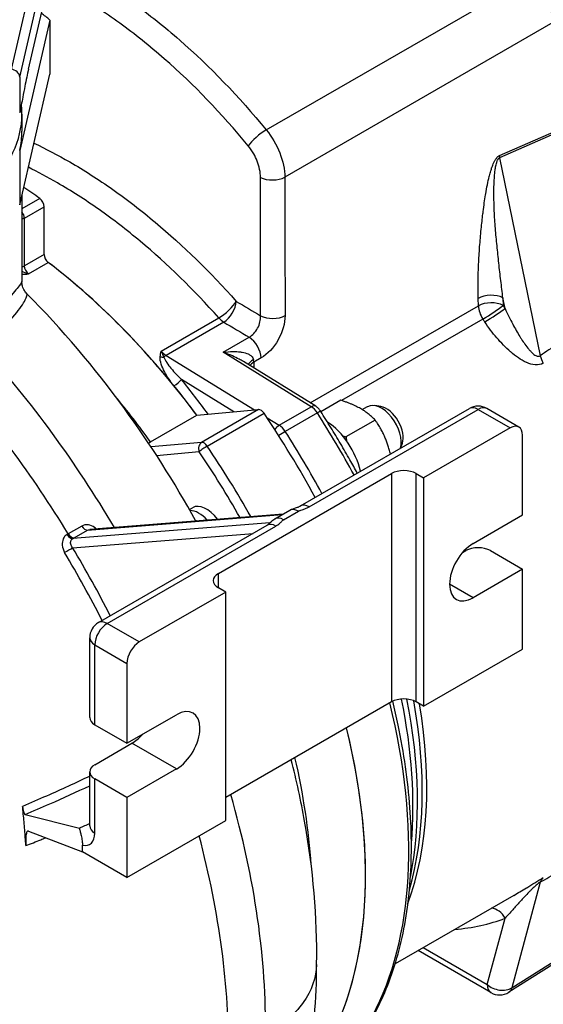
# Model space of a CAD drawing. Header units: millimetres. Extents: x 0 to 5940, y 0 to 4200.
# Tile 9 of 56: x 899 to 995, y 590 to 770. Entities that reach past the tile are written whole.
import ezdxf

# ---------------------------------------------------------------- set-up
doc = ezdxf.new("R2010")
doc.units = ezdxf.units.MM
doc.header["$LTSCALE"] = 50
doc.layers.add('02-LINIE-035', color=2, linetype='CONTINUOUS')

msp = doc.modelspace()

# ---------------------------------------------------------------- linework, layer by layer
at = {"layer": '02-LINIE-035'}
for p, q in [((902.95, 784.85), (897.51, 761.32)), ((899.1, 759.9), (904.62, 783.77)), ((900.71, 761.37), (904.62, 778.29)), ((944.23, 750.23), (993.19, 778.49)), ((904.62, 770.34), (899.1, 746.47)), ((904.62, 770.34), (904.62, 760.41)), ((996.7, 769.89), (947.64, 741.57)), ((899.1, 736.54), (904.62, 760.41)), ((899.1, 759.9), (899.1, 753.36)), ((899.51, 753.14), (899.51, 750.01)), ((986.93, 745.54), (997.28, 750.09)), ((997.35, 749.72), (986.94, 745.14)), ((899.1, 746.47), (899.1, 736.54)), ((986.94, 745.14), (994.36, 708.89)), ((901.74, 742.85), (901.74, 742.85)), ((899.51, 738.3), (899.51, 722.45)), ((902.77, 737.67), (899.51, 735.78)), ((899.95, 734.08), (903.57, 736.17)), ((903.57, 727.43), (903.57, 736.17)), ((899.95, 725.34), (899.95, 734.08)), ((903.57, 727.43), (899.95, 725.34)), ((900.71, 723.87), (904.33, 725.96)), ((983.05, 718.01), (983.01, 719.38)), ((987.92, 717.56), (987.53, 719.47)), ((987.53, 719.47), (987.57, 718.1)), ((932.74, 718.88), (932.74, 718.88)), ((952.28, 700.24), (983.05, 718.01)), ((924.99, 709.71), (935.55, 715.81)), ((936.44, 715.04), (925.88, 708.94)), ((983.87, 715.6), (958.02, 700.67)), ((936.35, 709.51), (941.11, 712.26)), ((925.88, 708.94), (942.06, 698.95)), ((952.47, 699.55), (936.35, 709.51)), ((953.27, 699.63), (940.03, 707.81)), ((943.29, 708.48), (941.93, 707.69)), ((941.93, 707.69), (941.96, 706.62)), ((938.3, 698.61), (928.69, 704.55)), ((946.59, 696.15), (952.47, 699.55)), ((957.87, 700.72), (954.24, 698.63)), ((961.8, 699.01), (962.75, 699.56)), ((965.2, 699.57), (964.12, 699.76)), ((923.03, 693.11), (931.51, 698.01)), ((931.51, 698.01), (942.8, 699.01)), ((942.8, 699.01), (932.4, 693.01)), ((933.41, 692.34), (943.82, 698.35)), ((953.59, 698.4), (947.7, 695.01)), ((950.49, 681.38), (981.39, 699.22)), ((952.09, 681.22), (982.99, 699.06)), ((982.99, 699.06), (988.87, 695.66)), ((990.47, 695.82), (984.59, 699.22)), ((944.37, 697.52), (946.59, 696.15)), ((964.15, 697.1), (958.81, 694.02)), ((988.87, 695.66), (973.03, 686.52)), ((991.13, 679.72), (991.13, 694.36)), ((932.4, 693.01), (923.13, 692.18)), ((969.11, 692.81), (968.79, 691.95)), ((924.15, 690.62), (931.94, 691.32)), ((935.47, 669.01), (967.15, 687.3)), ((967.15, 687.3), (967.15, 645.5)), ((971.68, 687.3), (973.03, 686.52)), ((971.68, 645.5), (971.68, 687.3)), ((973.03, 686.52), (973.03, 644.71)), ((911.53, 676.96), (947.16, 679.79)), ((947.32, 679.89), (911.91, 677.07)), ((930.15, 680.74), (930.71, 681.06)), ((945.8, 679.01), (948.51, 680.58)), ((947.4, 678.85), (950.11, 680.42)), ((982.08, 674.5), (991.13, 679.72)), ((944.85, 678.26), (908.82, 675.39)), ((913.51, 660.03), (944.4, 677.86)), ((910.47, 677.7), (907.99, 676.27)), ((908.78, 673.73), (941.8, 676.36)), ((909.04, 675.52), (911.53, 676.96)), ((915.11, 659.87), (946, 677.7)), ((980.16, 672.87), (980.73, 673.19)), ((985.25, 673.19), (991.13, 669.8)), ((935.47, 666.4), (935.47, 669.01)), ((991.13, 669.8), (982.08, 664.57)), ((991.13, 655.16), (991.13, 669.8)), ((982.08, 664.57), (977.78, 667.05)), ((936.83, 665.62), (920.99, 656.47)), ((936.83, 665.62), (935.47, 666.4)), ((936.83, 623.81), (936.83, 665.62)), ((920.99, 656.47), (915.11, 659.87)), ((911.91, 642.62), (911.91, 657.25)), ((912.84, 641.32), (912.84, 655.95)), ((912.84, 655.95), (918.73, 652.55)), ((973.03, 644.71), (991.13, 655.16)), ((918.73, 652.55), (918.73, 637.92)), ((967.15, 645.5), (936.83, 627.99)), ((973.03, 644.71), (971.68, 645.5)), ((918.73, 637.92), (927.78, 643.15)), ((912.84, 641.32), (918.73, 637.92)), ((912.84, 634), (919.63, 637.92)), ((927.78, 633.22), (919.63, 637.92)), ((927.78, 633.22), (918.73, 627.99)), ((911.91, 622.79), (911.91, 632.69)), ((918.73, 627.99), (912.84, 631.39)), ((912.84, 621.48), (912.84, 631.39)), ((918.73, 627.99), (918.73, 613.36)), ((900.09, 624.87), (910.03, 622.38)), ((918.73, 613.36), (936.83, 623.81)), ((900.69, 621.83), (910.58, 618.06)), ((910.58, 618.06), (910.58, 619.28)), ((918.73, 613.36), (910.58, 618.06)), ((994.36, 612.48), (989.17, 593.14)), ((989.54, 610.08), (967.83, 597.55)), ((984.67, 593.73), (987.92, 605.89)), ((972.94, 600.5), (984.67, 593.73)), ((985.33, 592.27), (972, 599.96)), ((998.79, 598.75), (988.64, 592.34)), ((989.17, 593.14), (999.34, 599.56))]:
    msp.add_line(p, q, dxfattribs=at)
for centre, start, end in [((982.99, 696.45), 60, 120), ((915.11, 657.25), 120, 180), ((986.93, 595.04), 240, 302.2882)]:
    msp.add_arc(centre, 3.2, start, end, dxfattribs=at)
for centre, major_axis, ratio, start_param, end_param in [((989.91, 773.53), (-4.8, 8.31), 0.57735, 3.961897, 4.992943), ((853.11, 750.01), (62.4, 0), 0.57735, 0.599718, 0.642334), ((897.51, 760.02), (1.56, -0.36), 0.809323, 0.184916, 1.755713), ((945.88, 683.91), (42.56, -73.72), 0.57735, 2.646157, 2.646178), ((853.11, 753.14), (46.4, 0), 0.57735, 4.239369, 6.348015), ((853.11, 750.01), (46.4, 0), 0.57735, 6.15053, 6.283185), ((943.14, 748.57), (-2.47, -2.03), 0.226481, 4.078118, 5.609416), ((988.28, 744.81), (0.77, -1.76), 0.637864, 4.028888, 4.257261), ((945.38, 742.78), (3.2, 0), 0.536791, 3.94756, 5.496863), ((893.38, 653.6), (-55.2, 95.61), 0.57735, 5.377261, 5.415091), ((902.66, 736.69), (-0.64, 1.11), 0.57735, 3.926991, 5.377261), ((899.04, 734.6), (-0.64, 1.11), 0.57735, 3.926991, 4.956498), ((899.04, 734.6), (-1.28, 0), 0.57735, 1.94371, 2.356194), ((972.57, 699.33), (37.75, -65.39), 0.57735, 3.905832, 3.905833), ((904.47, 726.91), (-0.64, 1.11), 0.57735, 0.785398, 2.196946), ((899.04, 725.86), (1.28, 0), 0.57735, 5.085303, 5.497787), ((900.85, 724.82), (-0.64, 1.11), 0.57735, 0.785398, 2.196946), ((893.38, 653.6), (-48.8, 84.52), 0.57735, 4.912444, 5.338539), ((893.38, 653.6), (-48.8, 84.52), 0.57735, 4.983444, 5.338539), ((981.69, 704.58), (38.56, -66.79), 0.57735, 4.118091, 4.118118), ((982.54, 705.07), (38.4, -66.51), 0.57735, 4.143647, 4.143674), ((985.27, 718.17), (3.2, 0.1), 0.556849, 0.768544, 2.33934), ((936.52, 717.61), (-2.39, -2.13), 0.273803, 0.926614, 2.458352), ((936.52, 717.61), (-1.64, -2.75), 0.547353, 0.794512, 2.32981), ((985.31, 716.79), (3.2, 0.1), 0.556849, 0.768544, 2.33934), ((985.31, 716.79), (-1.6, 2.77), 0.57735, 0.820305, 1.669492), ((985.31, 716.79), (2.68, 1.76), 0.080454, 4.094608, 5.665404), ((985.66, 716.25), (2.68, 1.74), 0.07458, 4.094933, 5.665729), ((947.69, 684.95), (44.48, -77.04), 0.57735, 1.662266, 1.669492), ((937.44, 679.03), (-22.19, 38.43), 0.57735, 5.582769, 5.582773), ((936.52, 717.61), (-1.6, 2.77), 0.57735, 1.913433, 2.321288), ((945.4, 717.44), (3.2, 0), 0.536803, 3.948135, 5.496854), ((925.13, 723.19), (-42.48, 25.81), 0.022806, 1.854113, 1.970259), ((945.43, 683.64), (-42.88, 74.27), 0.57735, 4.803859, 4.811085), ((941.03, 709.69), (1.6, -2.77), 0.57735, 0.820305, 2.321288), ((854.08, 638.49), (63.64, -110.23), 0.57735, 1.590803, 1.916215), ((3082.56, 1919.36), (-2341.18, -1403.92), 0.028063, 5.793907, 5.796912), ((925.21, 709.42), (1.27, -0.16), 0.60781, 4.472344, 5.009992), ((925.96, 711.51), (1.6, -2.77), 0.57735, 5.055026, 5.462881), ((925.84, 707.66), (0.84, 1.36), 0.556849, 0.802253, 1.153023), ((930.62, 675.1), (-24.96, 43.23), 0.57735, 5.24936, 5.249364), ((996.6, 708.34), (-1.79, 2.65), 0.574215, 1.006442, 1.483505), ((895.87, 655.03), (-47.04, 81.48), 0.57735, 5.043771, 5.043775), ((944.08, 707.48), (-3.15, -0.54), 0.438974, 5.410238, 6.070938), ((944.19, 706.47), (3.2, 0.1), 0.556849, 2.33934, 2.744311), ((939.66, 708.9), (1.6, -2.77), 0.57735, 0.820305, 1.003172), ((847.29, 634.57), (-63.64, 110.23), 0.57735, 4.7577, 5.052518), ((927.78, 704.03), (-0.993, -0.808), 0.218615, 0.937678, 2.508474), ((893.38, 653.6), (-48.8, 84.52), 0.57735, 4.912444, 4.983444), ((894.29, 654.12), (49.44, -85.63), 0.57735, 1.759149, 1.841851), ((952.43, 698.27), (0.84, 1.36), 0.556849, 0, 0.802253), ((952.41, 697.5), (-1.28, 2.22), 0.57735, 4.789064, 5.462881), ((965.31, 695.12), (-2.56, 4.43), 0.57735, 3.641552, 6.283185), ((966.22, 695.65), (-2.17, 3.75), 0.57735, 3.590663, 5.834115), ((943.26, 697.85), (-0.64, 1.11), 0.57735, 4.830175, 6.021386), ((893.38, 653.6), (57.6, -99.77), 0.57735, 1.531782, 1.688583), ((952.85, 697.84), (1.35, 0.86), 0.062544, 0, 0.953929), ((901.3, 658.17), (-56.8, 98.38), 0.57735, 4.672825, 4.789064), ((982.99, 696.45), (-1.6, 2.77), 0.57735, 5.497787, 6.283185), ((982.99, 696.45), (1.6, 2.77), 0.57735, 0, 0.785398), ((946.55, 694.87), (0.84, 1.36), 0.556849, 0.802253, 1.565732), ((946.52, 694.1), (1.28, -2.22), 0.57735, 1.647472, 2.321288), ((954.99, 689.17), (4.8, -8.31), 0.57735, 1.083709, 2.291074), ((988.87, 693.05), (1.6, 2.77), 0.57735, 5.497787, 7.068583), ((946.97, 694.44), (1.35, 0.86), 0.062544, 0.953929, 1.88739), ((895.42, 654.77), (56.8, -98.38), 0.57735, 1.531232, 1.647472), ((932.85, 691.84), (-0.11, 1.27), 0.788675, 0.350879, 1.921676), ((932.85, 691.84), (1.06, 0.71), 0.09595, 0.952035, 2.522832), ((932.85, 691.84), (-0.64, 1.11), 0.57735, 4.830175, 6.021386), ((882.98, 647.59), (-57.6, 99.77), 0.57735, 4.698117, 4.830175), ((882.07, 647.06), (56.96, -98.66), 0.57735, 1.563795, 1.688583), ((969.41, 686), (-3.2, 0), 0.57735, 3.926991, 5.497787), ((933.27, 676.63), (-2.56, 4.43), 0.57735, 4.90619, 6.283185), ((952.09, 678.61), (-1.6, 2.77), 0.57735, 5.497787, 6.283185), ((931.93, 675.85), (-2.56, 4.43), 0.57735, 5.068952, 5.971388), ((950.11, 677.8), (-1.6, 2.77), 0.57735, 5.497787, 6.283185), ((931.37, 675.53), (1.92, -3.33), 0.57735, 2.331003, 2.386367), ((946, 675.09), (-1.6, 2.77), 0.57735, 5.497787, 6.283185), ((947.4, 676.24), (-1.6, 2.77), 0.57735, 5.497787, 6.283185), ((908.37, 676.55), (0.64, -1.11), 0.570655, 4.759262, 6.016663), ((908.6, 676.69), (0.64, -1.11), 0.57735, 4.7577, 6.015093), ((911.08, 678.12), (0.64, -1.11), 0.57735, 4.7577, 6.015093), ((982.08, 669.53), (-3.04, -5.27), 0.57735, 3.926991, 7.068583), ((907.88, 673.21), (1.1, 0.66), 0.02016, 4.16941, 5.667562), ((845.32, 633.43), (63.59, -110.14), 0.57735, 1.483728, 1.595489), ((846.16, 633.91), (-64.23, 111.25), 0.57735, 4.626189, 4.737082), ((982.99, 671.89), (3.2, 0), 0.57735, 0.785398, 2.356194), ((937.73, 667.71), (-3.2, 0), 0.57735, 5.497787, 7.068583), ((915.11, 657.25), (-1.6, -2.77), 0.57735, 3.926991, 5.497787), ((915.11, 657.25), (-1.6, 2.77), 0.57735, 5.497787, 6.283185), ((915.11, 657.25), (-3.2, 0), 0.57735, 0, 0.785398), ((920.99, 653.86), (1.6, 2.77), 0.57735, 0.785398, 2.356194), ((969.41, 644.19), (3.2, 0), 0.57735, 0.785398, 2.356194), ((908.62, 662.39), (-44.16, 76.49), 0.57735, 3.831429, 4.186178), ((909.75, 663.04), (43.95, -76.12), 0.57735, 0.581472, 1.035104), ((911.83, 664.25), (-43.09, 74.64), 0.57735, 3.648331, 4.152789), ((927.78, 638.18), (3.04, 5.27), 0.57735, 3.926991, 7.068583), ((901.3, 658.17), (48.8, -84.52), 0.57735, 0.342637, 1.104293), ((912.97, 664.9), (42.88, -74.27), 0.57735, 0.446567, 0.99386), ((915.11, 642.62), (-3.2, 0), 0.57735, 0, 0.785398), ((893.38, 653.6), (48.8, -84.52), 0.57735, 0.213146, 1.104293), ((893.38, 653.6), (48.8, -84.52), 0.57735, 0.271055, 1.104293), ((919.63, 642.88), (-3.04, -5.27), 0.57735, 0.785398, 1.248353), ((915.11, 632.69), (-3.2, 0), 0.57735, 5.497787, 7.068583), ((854.08, 638.49), (63.64, -110.23), 0.57735, 0.765664, 1.163133), ((915.11, 622.79), (-3.2, 0), 0.57735, 0, 0.785398), ((909.68, 623.31), (2.24, -3.88), 0.57735, 5.787539, 7.068583), ((847.29, 634.57), (-63.64, 110.23), 0.57735, 3.907256, 4.273527), ((3082.56, 1920.72), (-2341.4, -1441.61), 0.015715, 0.459771, 0.462776), ((996.6, 610.58), (-1.59, 2.78), 0.622907, 0.049264, 0.526328), ((985.66, 604.58), (-1.15, 2.99), 0.813083, 4.840855, 5.932734), ((947.69, 684.95), (44.48, -77.04), 0.57735, 6.014154, 6.191716), ((986.93, 595.04), (-1.6, -2.77), 0.57735, 5.497787, 6.283185), ((986.93, 595.04), (3.09, -0.83), 0.707107, 4.096909, 5.693886), ((986.93, 595.04), (1.71, -2.71), 0.57352, 0, 0.500353)]:
    msp.add_ellipse(centre, major_axis=major_axis, ratio=ratio, start_param=start_param, end_param=end_param, dxfattribs=at)
for points, knots in [([(904.62, 782.49), (906.88, 781.45), (909.14, 780.27), (911.41, 778.97), (914.25, 777.33), (917.09, 775.48), (919.93, 773.42), (922.77, 771.37), (925.62, 769.1), (928.38, 766.68), (933.9, 761.84), (939.19, 756.36), (944.23, 750.23)], [0.4004833, 0.4004833, 0.4004833, 0.4004833, 0.5, 0.5, 0.5, 0.625, 0.625, 0.625, 0.75, 0.75, 0.75, 1, 1, 1, 1]), ([(940.92, 747.33), (936.03, 753.27), (930.92, 758.57), (925.57, 763.25), (922.9, 765.59), (920.15, 767.79), (917.4, 769.77), (914.65, 771.76), (911.9, 773.55), (909.15, 775.14), (907.59, 776.04), (906.03, 776.88), (904.47, 777.65)], [0, 0, 0, 0, 0.25, 0.25, 0.25, 0.375, 0.375, 0.375, 0.5, 0.5, 0.5, 0.5708136, 0.5708136, 0.5708136, 0.5708136]), ([(900.71, 761.37), (900.61, 760.92), (900.49, 760.4), (900.27, 759.32), (900.15, 758.76), (899.93, 757.62), (899.79, 756.87), (899.58, 755.77), (899.48, 755.25), (899.29, 754.24), (899.19, 753.75), (899.1, 753.36)], [8.845903, 8.845903, 8.845903, 8.845903, 9.210621, 9.210621, 9.57534, 9.57534, 10.005501, 10.005501, 10.323338, 10.323338, 10.641175, 10.641175, 10.641175, 10.641175]), ([(944.23, 750.23), (945.26, 748.97), (946.12, 747.5), (946.71, 746.01), (947.3, 744.51), (947.63, 742.97), (947.64, 741.57)], [0, 0, 0, 0, 0.499805, 0.499805, 0.499805, 1, 1, 1, 1]), ([(901.7, 747.81), (903.88, 746.78), (906.07, 745.63), (908.26, 744.37), (910.87, 742.86), (913.5, 741.17), (916.13, 739.31), (918.76, 737.46), (921.35, 735.46), (923.9, 733.32), (929.01, 729.05), (933.95, 724.23), (938.74, 718.84)], [0.395295, 0.395295, 0.395295, 0.395295, 0.4999988, 0.4999988, 0.4999988, 0.6250046, 0.6250046, 0.6250046, 0.75, 0.75, 0.75, 1, 1, 1, 1]), ([(943.17, 741.54), (943.17, 742.48), (942.95, 743.52), (942.56, 744.51), (942.39, 744.96), (942.18, 745.41), (941.93, 745.84), (941.64, 746.37), (941.3, 746.87), (940.92, 747.33)], [0, 0, 0, 0, 0.499378, 0.499378, 0.499378, 0.724627, 0.724627, 0.724627, 1, 1, 1, 1]), ([(983.01, 719.38), (982.98, 720.36), (982.97, 721.4), (982.99, 722.5), (983, 723.37), (983.03, 724.28), (983.07, 725.22), (983.08, 725.36), (983.08, 725.53), (983.09, 725.65), (983.14, 726.68), (983.21, 727.76), (983.28, 728.83), (983.32, 729.37), (983.37, 729.9), (983.41, 730.43), (983.46, 730.97), (983.5, 731.47), (983.56, 732.03), (983.66, 733.02), (983.76, 733.96), (983.87, 734.87), (983.88, 735), (983.9, 735.11), (983.92, 735.26), (983.99, 735.83), (984.06, 736.37), (984.13, 736.89), (984.21, 737.39), (984.28, 737.87), (984.36, 738.34), (984.37, 738.4), (984.37, 738.44), (984.39, 738.52), (984.49, 739.11), (984.59, 739.66), (984.69, 740.18), (984.8, 740.72), (984.91, 741.22), (985.03, 741.68), (985.04, 741.74), (985.05, 741.77), (985.07, 741.85), (985.15, 742.16), (985.23, 742.44), (985.31, 742.71), (985.38, 742.95), (985.46, 743.18), (985.53, 743.39), (985.56, 743.45), (985.57, 743.49), (985.6, 743.58), (985.66, 743.73), (985.72, 743.88), (985.78, 744.02), (985.82, 744.11), (985.86, 744.2), (985.9, 744.28), (985.93, 744.35), (985.95, 744.39), (986, 744.48), (986.04, 744.56), (986.09, 744.64), (986.13, 744.71), (986.17, 744.78), (986.21, 744.84), (986.25, 744.9), (986.26, 744.91), (986.26, 744.92), (986.27, 744.92), (986.27, 744.93), (986.28, 744.94), (986.29, 744.96), (986.32, 745), (986.35, 745.04), (986.38, 745.08), (986.42, 745.13), (986.46, 745.18), (986.5, 745.22), (986.55, 745.27), (986.59, 745.32), (986.64, 745.36), (986.68, 745.39), (986.71, 745.41), (986.75, 745.44), (986.77, 745.45), (986.79, 745.47), (986.82, 745.48), (986.83, 745.49), (986.85, 745.5), (986.86, 745.51), (986.88, 745.52), (986.91, 745.53), (986.93, 745.54)], [0, 0, 0, 0, 0.131077, 0.131077, 0.131077, 0.234375, 0.234375, 0.234375, 0.25, 0.25, 0.25, 0.375, 0.375, 0.375, 0.4375, 0.4375, 0.4375, 0.5, 0.5, 0.5, 0.609375, 0.609375, 0.609375, 0.625, 0.625, 0.625, 0.684441, 0.684441, 0.684441, 0.742188, 0.742188, 0.742188, 0.75, 0.75, 0.75, 0.807154, 0.807154, 0.807154, 0.867187, 0.867187, 0.867187, 0.875, 0.875, 0.875, 0.903643, 0.903643, 0.903643, 0.929687, 0.929687, 0.929687, 0.9375, 0.9375, 0.9375, 0.951828, 0.951828, 0.951828, 0.960937, 0.960937, 0.960937, 0.96875, 0.96875, 0.96875, 0.975915, 0.975915, 0.975915, 0.982422, 0.982422, 0.982422, 0.983398, 0.983398, 0.983398, 0.984375, 0.984375, 0.984375, 0.986733, 0.986733, 0.986733, 0.989521, 0.989521, 0.989521, 0.993125, 0.993125, 0.993125, 0.995619, 0.995619, 0.995619, 0.99731, 0.99731, 0.99731, 0.998419, 0.998419, 0.998419, 1, 1, 1, 1]), ([(987.53, 719.47), (987.4, 720.53), (987.28, 721.59), (987.03, 723.71), (986.91, 724.77), (986.67, 726.9), (986.56, 727.96), (986.35, 730.08), (986.25, 731.14), (986.08, 733.27), (986.01, 734.33), (985.94, 735.93), (985.92, 736.46), (985.89, 737.53), (985.88, 738.06), (985.88, 739.13), (985.89, 739.67), (985.93, 740.74), (985.96, 741.28), (986.03, 742.09), (986.05, 742.36), (986.12, 742.9), (986.16, 743.18), (986.23, 743.59), (986.26, 743.72), (986.32, 744), (986.36, 744.14), (986.42, 744.34), (986.44, 744.41), (986.5, 744.55), (986.52, 744.62), (986.57, 744.73), (986.59, 744.77), (986.63, 744.84), (986.65, 744.87), (986.7, 744.95), (986.73, 744.98), (986.78, 745.04), (986.8, 745.06), (986.84, 745.09), (986.85, 745.1), (986.88, 745.12), (986.89, 745.12), (986.91, 745.13), (986.92, 745.14), (986.94, 745.14)], [0, 0, 0, 0, 0.125, 0.125, 0.25, 0.25, 0.375, 0.375, 0.5, 0.5, 0.625, 0.625, 0.6875, 0.6875, 0.75, 0.75, 0.8125, 0.8125, 0.875, 0.875, 0.90625, 0.90625, 0.9375, 0.9375, 0.953125, 0.953125, 0.96875, 0.96875, 0.976562, 0.976562, 0.984375, 0.984375, 0.988281, 0.988281, 0.992188, 0.992188, 0.996094, 0.996094, 0.998047, 0.998047, 0.999023, 0.999023, 0.999512, 0.999512, 1, 1, 1, 1]), ([(935.55, 715.81), (930.91, 721.02), (926.11, 725.69), (921.16, 729.83), (918.69, 731.9), (916.18, 733.84), (913.63, 735.64), (911.08, 737.44), (908.53, 739.07), (906, 740.54), (904.22, 741.57), (902.45, 742.51), (900.68, 743.38)], [0, 0, 0, 0, 0.25, 0.25, 0.25, 0.375, 0.375, 0.375, 0.5, 0.5, 0.5, 0.5875544, 0.5875544, 0.5875544, 0.5875544]), ([(900.71, 723.87), (900.28, 723.98), (899.88, 724.18), (899.54, 724.34), (899.52, 724.35), (899.51, 724.36)], [-0.0007734, -0.0007734, -0.0007734, -0.0007734, 0.1813833, 0.1813833, 0.1903701, 0.1903701, 0.1903701, 0.1903701]), ([(899.51, 723.81), (899.53, 723.81), (899.55, 723.81), (899.96, 723.8), (900.34, 723.83), (900.71, 723.87)], [-0.1914781, -0.1914781, -0.1914781, -0.1914781, -0.1813833, -0.1813833, 0.0007734, 0.0007734, 0.0007734, 0.0007734]), ([(899.51, 722.45), (899.51, 722.42), (899.36, 722.15), (898.8, 721.41), (898.52, 721.05), (897.47, 719.81), (896.48, 718.75), (893.98, 716.25), (892.49, 714.84), (890.78, 713.27)], [2.764523, 2.764523, 2.764523, 2.764523, 4.0452, 4.0452, 4.8351, 4.8351, 6.364555, 6.364555, 7.836818, 7.836818, 7.836818, 7.836818]), ([(900.42, 720.24), (900.23, 720.43), (900.08, 720.64), (899.84, 721.03), (899.76, 721.21), (899.64, 721.54), (899.6, 721.69), (899.54, 721.96), (899.53, 722.08), (899.51, 722.28), (899.51, 722.37), (899.51, 722.45)], [2.5708021, 2.5708021, 2.5708021, 2.5708021, 2.6095463, 2.6095463, 2.6482904, 2.6482904, 2.6870345, 2.6870345, 2.7257786, 2.7257786, 2.7645227, 2.7645227, 2.7645227, 2.7645227]), ([(892.41, 710.38), (894.05, 711.92), (895.47, 713.33), (897.83, 715.88), (898.75, 716.99), (899.69, 718.35), (899.94, 718.76), (900.42, 719.68), (900.52, 720.08), (900.44, 720.22), (900.43, 720.23), (900.42, 720.24)], [-7.836818, -7.836818, -7.836818, -7.836818, -6.364555, -6.364555, -4.8351, -4.8351, -4.0452, -4.0452, -2.675304, -2.675304, -2.570802, -2.570802, -2.570802, -2.570802]), ([(931.34, 678.61), (927.41, 685.75), (923.03, 692.64), (912.8, 706.72), (906.82, 713.78), (900.42, 720.24)], [3.8928991, 3.8928991, 3.8928991, 3.8928991, 4.1076769, 4.1076769, 4.3543538, 4.3543538, 4.3543538, 4.3543538]), ([(987.92, 717.56), (988.36, 716.57), (988.84, 715.59), (989.34, 714.65), (989.75, 713.87), (990.18, 713.12), (990.64, 712.38), (990.73, 712.23), (990.82, 712.09), (990.92, 711.94), (991.34, 711.29), (991.78, 710.65), (992.27, 710.08), (992.4, 709.93), (992.52, 709.79), (992.66, 709.65), (992.84, 709.46), (993.02, 709.28), (993.22, 709.13), (993.33, 709.05), (993.44, 708.97), (993.56, 708.91), (993.63, 708.88), (993.7, 708.85), (993.78, 708.82), (993.97, 708.76), (994.18, 708.76), (994.36, 708.89)], [0, 0, 0, 0, 0.27373, 0.27373, 0.27373, 0.5, 0.5, 0.5, 0.545141, 0.545141, 0.545141, 0.75, 0.75, 0.75, 0.803101, 0.803101, 0.803101, 0.875, 0.875, 0.875, 0.914227, 0.914227, 0.914227, 0.9375, 0.9375, 0.9375, 1, 1, 1, 1]), ([(941.11, 712.26), (941.71, 712.59), (942.27, 713.2), (943.03, 714.65), (943.23, 715.48), (943.18, 716.19)], [0, 0, 0, 0, 0.5, 0.5, 1, 1, 1, 1]), ([(947.66, 716.22), (947.66, 714.83), (947.2, 713.21), (946.39, 711.79), (945.59, 710.36), (944.46, 709.15), (943.29, 708.48)], [0, 0, 0, 0, 0.5, 0.5, 0.5, 1, 1, 1, 1]), ([(994.93, 707.55), (994.5, 707.26), (993.99, 707.16), (993.46, 707.2), (993.45, 707.2), (993.43, 707.2), (993.42, 707.2), (992.91, 707.25), (992.39, 707.41), (991.89, 707.63), (991.87, 707.64), (991.85, 707.65), (991.83, 707.66), (990.82, 708.12), (989.87, 708.8), (988.98, 709.57), (988.96, 709.58), (988.95, 709.6), (988.93, 709.61), (988.03, 710.39), (987.19, 711.25), (986.4, 712.17), (986.01, 712.62), (985.63, 713.09), (985.27, 713.57), (984.9, 714.06), (984.55, 714.57), (984.21, 715.08)], [0, 0, 0, 0, 0.125, 0.125, 0.125, 0.127921, 0.127921, 0.127921, 0.25, 0.25, 0.25, 0.254296, 0.254296, 0.254296, 0.5, 0.5, 0.5, 0.504145, 0.504145, 0.504145, 0.751946, 0.751946, 0.751946, 0.874991, 0.874991, 0.874991, 1, 1, 1, 1]), ([(927.34, 703.37), (926.66, 704.21), (926.07, 705.07), (925.6, 705.97), (925.37, 706.42), (925.16, 706.88), (925.01, 707.34), (924.86, 707.8), (924.75, 708.27), (924.81, 708.71)], [0, 0, 0, 0, 0.5, 0.5, 0.5, 0.75, 0.75, 0.75, 1, 1, 1, 1]), ([(924.81, 708.71), (924.86, 709.05), (924.92, 709.37), (924.99, 709.7), (924.99, 709.7), (924.99, 709.71), (924.99, 709.71)], [0, 0, 0, 0, 0.99332, 0.99332, 0.99332, 1, 1, 1, 1]), ([(924.99, 709.71), (924.99, 709.7), (924.99, 709.7), (924.99, 709.7), (925.14, 709.31), (925.31, 708.96), (925.49, 708.64)], [0, 0, 0, 0, 0.00645, 0.00645, 0.00645, 1, 1, 1, 1]), ([(925.49, 708.64), (925.57, 708.29), (925.78, 707.95), (926, 707.62), (926.02, 707.6), (926.03, 707.58), (926.05, 707.56), (926.27, 707.22), (926.52, 706.9), (926.79, 706.58), (926.8, 706.56), (926.82, 706.54), (926.83, 706.52), (927.39, 705.85), (928.02, 705.19), (928.69, 704.55)], [0, 0, 0, 0, 0.234382, 0.234382, 0.234382, 0.25, 0.25, 0.25, 0.486601, 0.486601, 0.486601, 0.5, 0.5, 0.5, 1, 1, 1, 1]), ([(936.35, 709.51), (936.95, 709.59), (937.55, 709.64), (938.14, 709.65), (938.59, 709.65), (939.04, 709.63), (939.48, 709.57), (939.59, 709.56), (939.7, 709.54), (939.8, 709.52), (940.19, 709.46), (940.57, 709.36), (940.92, 709.2), (941.01, 709.16), (941.09, 709.12), (941.17, 709.07), (941.51, 708.87), (941.8, 708.59), (941.87, 708.19)], [0, 0, 0, 0, 0.282947, 0.282947, 0.282947, 0.5, 0.5, 0.5, 0.553468, 0.553468, 0.553468, 0.75, 0.75, 0.75, 0.797842, 0.797842, 0.797842, 1, 1, 1, 1]), ([(940.03, 707.81), (939.89, 707.89), (939.76, 707.97), (939.63, 708.04), (939.51, 708.11), (939.39, 708.18), (939.27, 708.24), (938.87, 708.46), (938.45, 708.66), (938.04, 708.84), (937.48, 709.09), (936.91, 709.31), (936.35, 709.51)], [0.3675277, 0.3675277, 0.3675277, 0.3675277, 0.437254, 0.437254, 0.437254, 0.5, 0.5, 0.5, 0.7122152, 0.7122152, 0.7122152, 1, 1, 1, 1]), ([(954.2, 698.7), (954.15, 698.77), (954.1, 698.84), (954, 698.97), (953.95, 699.04), (953.83, 699.17), (953.77, 699.23), (953.64, 699.35), (953.58, 699.41), (953.43, 699.52), (953.35, 699.58), (953.27, 699.63)], [4.0036661, 4.0036661, 4.0036661, 4.0036661, 4.1384293, 4.1384293, 4.2731926, 4.2731926, 4.4079559, 4.4079559, 4.5427191, 4.5427191, 4.6774824, 4.6774824, 4.6774824, 4.6774824]), ([(960.89, 687.38), (960.45, 688.19), (960, 689), (958.98, 690.8), (958.4, 691.8), (957.23, 693.79), (956.64, 694.78), (955.43, 696.75), (954.82, 697.72), (954.2, 698.7)], [3.8871897, 3.8871897, 3.8871897, 3.8871897, 3.9116558, 3.9116558, 3.9423259, 3.9423259, 3.972996, 3.972996, 4.0036661, 4.0036661, 4.0036661, 4.0036661]), ([(948.51, 680.58), (948.87, 680.78), (949.1, 680.86), (949.51, 681), (949.63, 681.04), (949.87, 681.12), (949.97, 681.15), (950.14, 681.21), (950.21, 681.24), (950.34, 681.3), (950.4, 681.33), (950.46, 681.36), (950.48, 681.37), (950.49, 681.38)], [0, 0, 0, 0, 0.0424765, 0.0424765, 0.1183807, 0.1183807, 0.1942849, 0.1942849, 0.2701891, 0.2701891, 0.3460933, 0.3460933, 0.379521, 0.379521, 0.379521, 0.379521]), ([(950.11, 680.42), (950.14, 680.43), (950.16, 680.45), (950.24, 680.48), (950.29, 680.5), (950.42, 680.54), (950.5, 680.57), (950.71, 680.64), (950.84, 680.68), (951.17, 680.79), (951.36, 680.87), (951.74, 681.03), (951.93, 681.12), (952.09, 681.22)], [0, 0, 0, 0, 0.0169323, 0.0169323, 0.0440241, 0.0440241, 0.0873709, 0.0873709, 0.1567258, 0.1567258, 0.2676936, 0.2676936, 0.379521, 0.379521, 0.379521, 0.379521]), ([(913.11, 677.16), (913.01, 677.26), (912.9, 677.36), (912.44, 677.69), (912.05, 677.85), (911.24, 677.97), (910.82, 677.9), (910.47, 677.7)], [0.1391432, 0.1391432, 0.1391432, 0.1391432, 0.2082865, 0.2082865, 0.4133686, 0.4133686, 0.6408816, 0.6408816, 0.6408816, 0.6408816]), ([(944.4, 677.86), (944.44, 677.88), (944.47, 677.9), (944.52, 677.94), (944.55, 677.96), (944.59, 678), (944.62, 678.02), (944.67, 678.07), (944.69, 678.09), (944.76, 678.16), (944.8, 678.21), (944.94, 678.34), (945.01, 678.42), (945.29, 678.66), (945.51, 678.84), (945.8, 679.01)], [0, 0, 0, 0, 0.0759023, 0.0759023, 0.1518047, 0.1518047, 0.227707, 0.227707, 0.2656582, 0.2656582, 0.3112529, 0.3112529, 0.3462022, 0.3462022, 0.3795117, 0.3795117, 0.3795117, 0.3795117]), ([(946, 677.7), (946.07, 677.75), (946.14, 677.79), (946.32, 677.9), (946.42, 677.98), (946.67, 678.17), (946.81, 678.3), (947.08, 678.57), (947.19, 678.73), (947.4, 678.85)], [0, 0, 0, 0, 0.047439, 0.047439, 0.1233413, 0.1233413, 0.244785, 0.244785, 0.3795117, 0.3795117, 0.3795117, 0.3795117]), ([(907.77, 676.14), (907.65, 676.07), (907.54, 675.99), (907.28, 675.74), (907.15, 675.55), (906.91, 674.99), (906.85, 674.59), (906.92, 673.72), (907.08, 673.26), (907.32, 672.85)], [0, 0, 0, 0, 0.079664, 0.079664, 0.2071265, 0.2071265, 0.4110663, 0.4110663, 0.6373122, 0.6373122, 0.6373122, 0.6373122]), ([(907.99, 676.27), (907.98, 676.26), (907.97, 676.26), (907.94, 676.24), (907.93, 676.23), (907.89, 676.21), (907.87, 676.2), (907.82, 676.17), (907.79, 676.15), (907.77, 676.14)], [0, 0, 0, 0, 0.00625006, 0.00625006, 0.01625015, 0.01625015, 0.03225029, 0.03225029, 0.05000045, 0.05000045, 0.05000045, 0.05000045]), ([(908.78, 673.73), (908.62, 673.94), (908.5, 674.17), (908.4, 674.6), (908.41, 674.8), (908.51, 675.09), (908.57, 675.18), (908.7, 675.31), (908.76, 675.35), (908.82, 675.39)], [-0.6373122, -0.6373122, -0.6373122, -0.6373122, -0.4110663, -0.4110663, -0.2071265, -0.2071265, -0.079664, -0.079664, 0, 0, 0, 0]), ([(908.82, 675.39), (908.84, 675.4), (908.87, 675.42), (908.92, 675.45), (908.95, 675.46), (908.98, 675.48), (909, 675.49), (909.02, 675.51), (909.03, 675.51), (909.04, 675.52)], [-0.05000045, -0.05000045, -0.05000045, -0.05000045, -0.03225029, -0.03225029, -0.01625015, -0.01625015, -0.00625006, -0.00625006, 0, 0, 0, 0]), ([(964.05, 588.42), (965.83, 591.72), (967.27, 595.39), (969.43, 603.32), (970.15, 607.58), (970.88, 616.56), (970.88, 621.29), (970.16, 631.07), (969.44, 636.12), (968.07, 642.71), (967.74, 644.16), (967.39, 645.62)], [2.6988316, 2.6988316, 2.6988316, 2.6988316, 2.875936, 2.875936, 3.0530404, 3.0530404, 3.2301449, 3.2301449, 3.4072493, 3.4072493, 3.4572075, 3.4572075, 3.4572075, 3.4572075]), ([(953.44, 597.41), (953.59, 606.07), (952.81, 614.85), (950.57, 627.4), (949.76, 631.15), (948.8, 634.9)], [3.1209693, 3.1209693, 3.1209693, 3.1209693, 3.3676462, 3.3676462, 3.4730129, 3.4730129, 3.4730129, 3.4730129]), ([(911.92, 631.91), (909.34, 630.67), (906.69, 629.44), (902.56, 627.62), (901.09, 626.98), (899.64, 626.37)], [2.351228, 2.351228, 2.351228, 2.351228, 3.747305, 3.747305, 4.520869, 4.520869, 4.520869, 4.520869]), ([(900.09, 624.87), (901.58, 625.5), (903.09, 626.15), (907.06, 627.9), (909.51, 629.02), (911.91, 630.16)], [-4.515734, -4.515734, -4.515734, -4.515734, -3.747305, -3.747305, -2.497719, -2.497719, -2.497719, -2.497719]), ([(899.76, 624.95), (899.75, 625.13), (899.73, 625.31), (899.69, 625.77), (899.66, 626.07), (899.64, 626.37)], [7.9758005, 7.9758005, 7.9758005, 7.9758005, 8.061631, 8.061631, 8.2053184, 8.2053184, 8.2053184, 8.2053184]), ([(899.64, 626.37), (899.65, 626.21), (899.67, 626.04), (899.73, 625.72), (899.76, 625.57), (899.83, 625.31), (899.87, 625.2), (899.94, 625.04), (899.97, 624.98), (900.03, 624.9), (900.06, 624.88), (900.09, 624.87)], [0, 0, 0, 0, 0.0799537, 0.0799537, 0.1533875, 0.1533875, 0.2236979, 0.2236979, 0.28134, 0.28134, 0.3405729, 0.3405729, 0.3405729, 0.3405729]), ([(911.91, 623.21), (911.6, 623.07), (911.29, 622.92), (910.65, 622.64), (910.34, 622.51), (910.03, 622.38)], [0.0921443, 0.0921443, 0.0921443, 0.0921443, 0.2408513, 0.2408513, 0.3908869, 0.3908869, 0.3908869, 0.3908869]), ([(910.03, 622.38), (910.08, 622.15), (910.14, 621.91), (910.24, 621.49), (910.3, 621.24), (910.38, 620.88), (910.42, 620.71), (910.48, 620.37), (910.51, 620.2), (910.55, 619.91), (910.56, 619.78), (910.58, 619.51), (910.58, 619.39), (910.58, 619.28)], [-2.7783672, -2.7783672, -2.7783672, -2.7783672, -2.6693886, -2.6693886, -2.5608616, -2.5608616, -2.4856693, -2.4856693, -2.4104769, -2.4104769, -2.349237, -2.349237, -2.287997, -2.287997, -2.287997, -2.287997]), ([(911.9, 622.71), (911.9, 622.71), (911.9, 622.71), (911.9, 622.71), (911.91, 622.74), (911.91, 622.79)], [2.9692604, 2.9692604, 2.9692604, 2.9692604, 2.984513, 2.984513, 3.1415927, 3.1415927, 3.1415927, 3.1415927]), ([(900.69, 621.83), (900.59, 621.87), (900.5, 621.82), (900.35, 621.54), (900.29, 621.3), (900.22, 620.76), (900.21, 620.48), (900.2, 619.87), (900.22, 619.54), (900.24, 619.19)], [0, 0, 0, 0, 0.2165372, 0.2165372, 0.4559696, 0.4559696, 0.6339756, 0.6339756, 0.8077415, 0.8077415, 0.8077415, 0.8077415]), ([(900.24, 619.19), (901.14, 619.54), (902.05, 619.9), (903.25, 620.39), (903.55, 620.51), (903.85, 620.63)], [-5.5197359, -5.5197359, -5.5197359, -5.5197359, -5.0187105, -5.0187105, -4.8540221, -4.8540221, -4.8540221, -4.8540221]), ([(989.54, 610.08), (990.27, 610.51), (991.04, 610.96), (991.83, 611.45), (991.85, 611.46), (991.87, 611.47), (991.89, 611.48), (992.85, 612.07), (993.94, 612.74), (994.78, 613.22), (994.83, 613.25), (994.88, 613.28), (994.93, 613.31)], [0.5504529, 0.5504529, 0.5504529, 0.5504529, 0.7457024, 0.7457024, 0.7457024, 0.75, 0.75, 0.75, 0.9857242, 0.9857242, 0.9857242, 1, 1, 1, 1]), ([(994.36, 612.48), (994.19, 612.39), (993.97, 612.24), (993.78, 612.08), (993.58, 611.92), (993.4, 611.75), (993.23, 611.59), (993.03, 611.4), (992.84, 611.21), (992.66, 611.03), (992.53, 610.9), (992.4, 610.77), (992.27, 610.64), (991.79, 610.13), (991.34, 609.65), (990.92, 609.19), (990.82, 609.09), (990.73, 608.99), (990.64, 608.89), (990.18, 608.38), (989.74, 607.9), (989.33, 607.44), (988.83, 606.89), (988.36, 606.37), (987.92, 605.89)], [0, 0, 0, 0, 0.0625, 0.0625, 0.0625, 0.125, 0.125, 0.125, 0.19686, 0.19686, 0.19686, 0.25, 0.25, 0.25, 0.45489, 0.45489, 0.45489, 0.5, 0.5, 0.5, 0.726423, 0.726423, 0.726423, 1, 1, 1, 1]), ([(940.87, 551.04), (942.72, 553.85), (944.34, 556.78), (947.14, 562.78), (948.32, 565.84), (950.29, 572.05), (951.08, 575.2), (952.31, 581.55), (952.75, 584.74), (953.32, 591.14), (953.45, 594.33), (953.44, 597.53)], [2.6385509, 2.6385509, 2.6385509, 2.6385509, 2.7400043, 2.7400043, 2.8414577, 2.8414577, 2.9429111, 2.9429111, 3.0443645, 3.0443645, 3.1445887, 3.1445887, 3.1445887, 3.1445887]), ([(953.44, 597.41), (953.39, 595.01), (952.55, 592.64), (949.35, 588.21), (947.01, 586.18), (944.07, 584.48)], [-3.886668, -3.886668, -3.886668, -3.886668, -1.953101, -1.953101, 0, 0, 0, 0])]:
    msp.add_open_spline(points, degree=3, knots=knots, dxfattribs=at)
for points in [[(934.4, 754.73), (934.4, 754.73), (934.4, 754.73), (934.4, 754.73)], [(943.18, 716.19), (943.18, 724.64), (943.17, 733.09), (943.17, 741.54)], [(947.64, 741.57), (947.65, 733.12), (947.65, 724.67), (947.66, 716.22)], [(938.74, 718.84), (940.22, 717.96), (941.7, 717.08), (943.18, 716.19)], [(940.03, 707.81), (940.03, 707.81), (940.03, 707.81), (940.03, 707.81)], [(923.03, 693.11), (920.96, 696), (918.8, 698.79), (916.58, 701.47)], [(922.66, 692.89), (922.78, 692.96), (922.9, 693.04), (923.03, 693.11)], [(911.53, 676.96), (911.64, 677.02), (911.77, 677.06), (911.91, 677.07)], [(952.44, 615.64), (952.02, 621.97), (951.03, 628.6), (949.48, 635.34)], [(900.01, 622.09), (899.93, 623.05), (899.85, 624.01), (899.76, 624.95)], [(900.24, 619.19), (900.17, 620.16), (900.09, 621.13), (900.01, 622.09)]]:
    msp.add_open_spline(points, degree=3, dxfattribs=at)
for points, weights in [([(964.15, 697.1), (961.91, 699.43), (957.87, 700.72)], [1, 1.15470053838, 1]), ([(966.94, 690.88), (966.19, 694.19), (964.15, 697.1)], [1.04826102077, 1.12478507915, 1]), ([(958.2, 694.22), (958.5, 694.12), (958.81, 694.02)], [1.01957672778, 1.01050119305, 1]), ([(958.81, 694.02), (958.86, 693.64), (958.93, 693.28)], [1, 1.01122282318, 1.02081731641])]:
    msp.add_rational_spline(points, weights, degree=2, dxfattribs=at)

doc.saveas('drawing.dxf')
